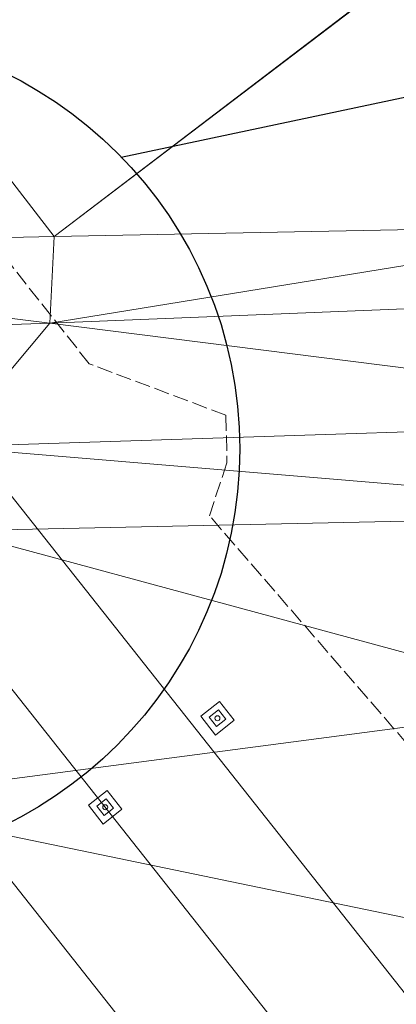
# Model space of a CAD drawing. Extents: x 2399984 to 2508823, y 556481 to 592637.
# Tile 97 of 158: x 2437659 to 2437675, y 564408 to 564449. Entities that reach past the tile are written whole.
import ezdxf

# ---------------------------------------------------------------- set-up
doc = ezdxf.new("R2010")
doc.units = 0
doc.header["$MEASUREMENT"] = 0
for name, pattern in [('cl20', [100, 5, -5, 80, -5, 5]), ('cl50', [100, 7.5, -7.5, 70, -7.5, 7.5]), ('constlimit', [0.85, 0.65, -0.1, -0.1]), ('DGN Style 3', [206.553444, 147.538174, -59.01527])]:
    doc.linetypes.add(name, pattern=pattern)
for name, color, linetype, lineweight in [('DT_X_Triangles', 91, 'Continuous', 0), ('GE_P_CL_20', 7, 'cl20', 13), ('GE_P_CL_50', 7, 'cl50', 13), ('PV_P_Bikeway', 193, 'Continuous', 13), ('RD_P_Cells', 7, 'Continuous', 0), ('RW_P_Const_Limits', 120, 'constlimit', 0)]:
    doc.layers.add(name, color=color, linetype=linetype, lineweight=lineweight)
doc.layers.add('GK_Visualization', color=30, linetype='Continuous', lineweight=13, plot=False)
doc.layers.add('SC_Scratch1', color=7, linetype='Continuous', lineweight=0, plot=False)

msp = doc.modelspace()

# ---------------------------------------------------------------- linework, layer by layer
at = {"layer": 'GE_P_CL_20'}
msp.add_line((2437880.682, 564140.544), (2437633.614, 564452.552), dxfattribs=at)
at = {"layer": 'GE_P_CL_50'}
msp.add_line((2437807.829, 564232.545), (2437633.614, 564452.552), dxfattribs=at)
at = {"layer": 'GK_Visualization', "color": 1, "flags": 128}
msp.add_lwpolyline([(2438322.113, 563526.775), (2438051.487, 563959.188, 0.050315), (2438044.105, 563968.705), (2437880.682, 564140.544), (2437633.614, 564452.552), (2437585.46, 564883.361, 0.127136), (2437574.764, 564911.418), (2437459.174, 565074.311), (2437394.787, 565151.542), (2437343.432, 565237.418), (2437261.717, 565352.574, -0.085446)], format="xyb", dxfattribs=at)
at = {"layer": 'PV_P_Bikeway'}
for p, q in [((2437811.552, 564235.897), (2437649.956, 564439.969)), ((2437804.106, 564229.192), (2437637.406, 564439.709))]:
    msp.add_line(p, q, dxfattribs=at)
at = {"layer": 'RD_P_Cells', "lineweight": 13}
for p, q in [((2437666.306, 564420.126), (2437667.09, 564420.747)), ((2437667.09, 564420.747), (2437667.711, 564419.963)), ((2437666.927, 564419.342), (2437666.306, 564420.126)), ((2437667.711, 564419.963), (2437666.927, 564419.342)), ((2437661.603, 564416.401), (2437662.387, 564417.022)), ((2437662.387, 564417.022), (2437663.007, 564416.238)), ((2437662.223, 564415.617), (2437661.603, 564416.401)), ((2437663.007, 564416.238), (2437662.223, 564415.617))]:
    msp.add_line(p, q, dxfattribs=at)
at = {"layer": 'RD_P_Cells', "linetype": 'DGN Style 3', "lineweight": 13}
for p, q in [((2437666.658, 564420.085), (2437667.05, 564420.396)), ((2437667.05, 564420.396), (2437667.36, 564420.004)), ((2437666.968, 564419.693), (2437666.658, 564420.085)), ((2437667.36, 564420.004), (2437666.968, 564419.693)), ((2437661.954, 564416.36), (2437662.346, 564416.671)), ((2437662.346, 564416.671), (2437662.656, 564416.279)), ((2437662.264, 564415.968), (2437661.954, 564416.36)), ((2437662.656, 564416.279), (2437662.264, 564415.968))]:
    msp.add_line(p, q, dxfattribs=at)
at = {"layer": 'RD_P_Cells', "lineweight": 13}
for centre in [(2437667.009, 564420.044), (2437662.305, 564416.32)]:
    msp.add_circle(centre, 0.104, dxfattribs=at)
at = {"layer": 'RW_P_Const_Limits'}
for p, q in [((2437661.637, 564434.883), (2437654.369, 564444.061)), ((2437667.365, 564432.735), (2437661.637, 564434.883)), ((2437667.365, 564432.735), (2437667.407, 564430.736)), ((2437667.407, 564430.736), (2437666.672, 564428.524))]:
    msp.add_line(p, q, dxfattribs=at)
at = {"layer": 'RW_P_Const_Limits', "flags": 128}
msp.add_lwpolyline([(2437882.915, 564155.566), (2437882.824, 564155.557), (2437856.606, 564198.574), (2437825.613, 564237.809), (2437795.396, 564277.66), (2437758.665, 564312.351), (2437727.844, 564351.724), (2437698.286, 564392.096), (2437666.672, 564428.524)], dxfattribs=at)
at = {"layer": 'SC_Scratch1', "color": 2, "lineweight": 30}
msp.add_line((2437662.98, 564443.542), (2438384.205, 564595.97), dxfattribs=at)
at = {"layer": 'SC_Scratch1', "color": 4, "lineweight": 30}
msp.add_circle((2437650.426, 564431.321), 17.52, dxfattribs=at)

# ---------------------------------------------------------------- meshes
at = {"layer": 'DT_X_Triangles'}
mesh = msp.add_polyface(dxfattribs=at)
corners = [(2437588.79, 564469.146), (2437597.835, 564471.784), (2437598.96, 564466.392), (2437591.627, 564462.694), (2437642.079, 564463.673), (2437609.298, 564439.44), (2437596.336, 564476.246), (2437599.168, 564479.577), (2437618.827, 564476.98), (2437630.707, 564471.098), (2437647.141, 564467.566), (2437606.586, 564493.098), (2437605.253, 564529.518), (2437605.095, 564493.09), (2437617.329, 564493.821), (2437642.276, 564493.104), (2437649.079, 564477.063), (2437660.29, 564472.617), (2437634.993, 564439.669), (2437660.172, 564440.212), (2437679.767, 564467.659), (2437692.016, 564464.472), (2437662.432, 564543.773), (2437671.711, 564491.394), (2437679.082, 564477.61), (2437692.034, 564464.41), (2437685.352, 564440.707), (2437676.239, 564472.458), (2437676.284, 564472.356), (2437680.444, 564472.579), (2437712.014, 564441.026), (2437739.156, 564465.361), (2437738.676, 564441.346)]
mesh.append_faces([[corners[k] for k in face] for face in [(0, 1, 2), (3, 2, 4), (3, 4, 5), (6, 7, 8), (6, 8, 1), (1, 8, 9), (1, 9, 2), (2, 9, 10), (2, 10, 4), (7, 11, 8), (7, 12, 13), (7, 13, 11), (13, 12, 11), (12, 14, 11), (11, 14, 8), (14, 15, 8), (8, 15, 16), (8, 16, 9), (9, 16, 17), (9, 17, 10), (18, 4, 19), (4, 10, 20), (4, 20, 21), (4, 21, 19), (15, 22, 23), (15, 23, 16), (10, 17, 20), (16, 23, 24), (16, 24, 17), (19, 25, 26), (19, 21, 25), (17, 24, 27), (17, 27, 28), (17, 28, 20), (27, 29, 28), (27, 24, 29), (28, 29, 20), (20, 29, 21), (26, 25, 30), (21, 31, 25), (25, 31, 30), (30, 31, 32)]])
mesh = msp.add_polyface(dxfattribs=at)
corners = [(2437540.756, 564279.01), (2437613.327, 564427.881), (2437657.833, 564366.95), (2437583.601, 564439.245), (2437609.298, 564439.44), (2437611.382, 564434.865), (2437642.079, 564463.673), (2437634.993, 564439.669), (2437613.457, 564430.725), (2437659.982, 564436.59), (2437655.642, 564431.405), (2437655.994, 564427.898), (2437651.272, 564416.573), (2437660.172, 564440.212), (2437682.625, 564420.686), (2437686.705, 564409.245), (2437676.462, 564382.644), (2437689.246, 564428.605), (2437691.707, 564432.581), (2437705.554, 564341.868), (2437681.052, 564322.308), (2437685.352, 564440.707), (2437697.356, 564438.092), (2437692.044, 564394.275), (2437723.831, 564357.473), (2437697.805, 564437.414), (2437712.014, 564441.026), (2437738.676, 564441.346), (2437736, 564367.863), (2437757.161, 564317.661)]
mesh.append_faces([[corners[k] for k in face] for face in [(0, 1, 2), (3, 4, 5), (3, 5, 1), (4, 6, 7), (4, 7, 5), (5, 8, 1), (5, 7, 9), (5, 9, 10), (5, 10, 8), (1, 8, 10), (1, 10, 11), (1, 11, 12), (1, 12, 2), (7, 13, 9), (12, 11, 14), (12, 14, 15), (12, 15, 16), (12, 16, 2), (10, 17, 11), (10, 9, 18), (10, 18, 17), (11, 17, 14), (2, 16, 19), (2, 19, 20), (9, 13, 21), (9, 21, 22), (9, 22, 18), (16, 15, 23), (16, 23, 24), (16, 24, 19), (14, 17, 25), (14, 25, 15), (21, 26, 22), (15, 25, 26), (15, 26, 23), (17, 18, 25), (18, 22, 25), (23, 26, 27), (23, 27, 28), (23, 28, 24), (22, 26, 25), (24, 28, 29)]])
mesh = msp.add_polyface(dxfattribs=at)
corners = [(2437393.802, 564339.076), (2437420.799, 564353.742), (2437417.446, 564324.666), (2437427.572, 564349.237), (2437449.532, 564335.209), (2437441.007, 564310.119), (2437471.583, 564321.33), (2437462.891, 564296.555), (2437494.259, 564307.327), (2437484.757, 564282.961), (2437516.984, 564293.404), (2437507.647, 564268.577), (2437540.756, 564279.01), (2437530.592, 564254.281), (2437613.327, 564427.881), (2437564.515, 564264.598), (2437554.43, 564239.734), (2437657.833, 564366.95), (2437589.312, 564249.428), (2437578.281, 564225.212), (2437681.052, 564322.308), (2437614.115, 564234.268), (2437603.116, 564210.085), (2437636.29, 564220.76), (2437627.956, 564194.969), (2437658.466, 564207.253), (2437645.573, 564184.304), (2437717.69, 564281.336), (2437663.208, 564173.663), (2437683.734, 564191.85), (2437674.953, 564166.558), (2437709.001, 564176.444), (2437692.566, 564155.871), (2437705.554, 564341.868), (2437739.416, 564302.684), (2437752.524, 564246.421), (2437793.795, 564199.362), (2437710.17, 564145.177), (2437723.831, 564357.473), (2437732.702, 564162.118)]
mesh.append_faces([[corners[k] for k in face] for face in [(0, 1, 2), (2, 3, 4), (2, 4, 5), (5, 4, 6), (5, 6, 7), (7, 8, 9), (7, 6, 8), (9, 8, 10), (9, 10, 11), (11, 10, 12), (11, 12, 13), (10, 14, 12), (13, 15, 16), (13, 12, 15), (12, 17, 15), (16, 15, 18), (16, 18, 19), (15, 17, 20), (15, 20, 18), (19, 18, 21), (19, 21, 22), (18, 20, 21), (22, 21, 23), (22, 23, 24), (21, 20, 23), (24, 23, 25), (24, 25, 26), (23, 20, 27), (23, 27, 25), (26, 25, 28), (25, 27, 29), (25, 29, 28), (28, 29, 30), (30, 29, 31), (30, 31, 32), (20, 33, 34), (20, 34, 27), (29, 27, 35), (29, 36, 31), (32, 31, 37), (33, 38, 34), (31, 39, 37)]])

doc.saveas('drawing.dxf')
